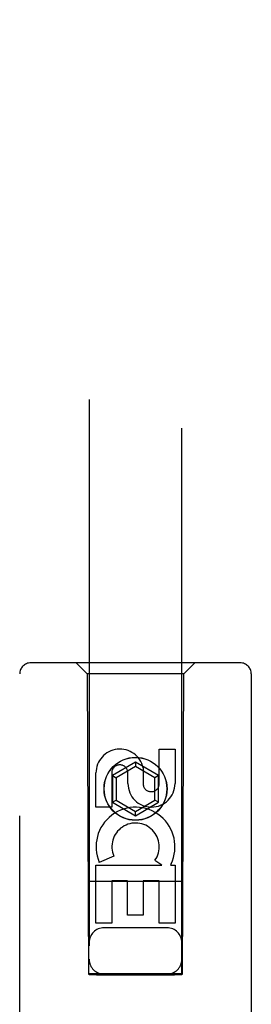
# Model space of a CAD drawing. Header units: inches. Extents: x 0 to 268, y 0 to 174.
# Tile 67 of 92: x 94.79 to 95.415, y 89.864 to 92.521. Entities that reach past the tile are written whole.
import ezdxf

# ---------------------------------------------------------------- set-up
doc = ezdxf.new("R2010")
doc.units = ezdxf.units.IN
doc.header["$LTSCALE"] = 14.749625
doc.header["$MEASUREMENT"] = 0
doc.linetypes.add('HIDDEN', pattern=[0.2, 0.1, -0.1])
doc.layers.add('RIGHTHAND_DOOR_ASSEMBLY', color=7, linetype='CONTINUOUS')

msp = doc.modelspace()

# ---------------------------------------------------------------- linework, layer by layer
at = {"layer": 'RIGHTHAND_DOOR_ASSEMBLY', "color": 8, "linetype": 'HIDDEN'}
for p, q in [((94.9772, 123.9456), (94.9772, 89.944)), ((95.2272, 89.944), (95.2272, 123.9456)), ((95.3847, 90.7856), (94.8197, 90.7856)), ((94.9722, 90.7556), (94.9422, 90.7856)), ((95.2322, 90.7556), (95.2622, 90.7856)), ((94.7897, 88.8981), (94.7897, 90.7556)), ((94.9722, 90.7556), (94.9757, 89.9456)), ((95.2322, 90.7556), (94.9722, 90.7556)), ((95.2287, 89.9456), (95.2322, 90.7556)), ((95.4147, 90.7556), (95.4147, 88.8981)), ((95.1663, 90.4598), (95.1663, 90.5522)), ((95.1663, 90.5522), (95.2088, 90.5522)), ((95.2088, 90.5522), (95.2088, 90.4598)), ((95.1022, 90.5175), (95.0397, 90.4814)), ((95.1022, 90.5175), (95.1022, 90.5059)), ((95.1647, 90.4814), (95.1022, 90.5175)), ((95.1022, 90.5059), (95.0497, 90.4756)), ((95.1547, 90.4756), (95.1022, 90.5059)), ((95.1228, 90.5021), (95.1228, 90.4558)), ((94.9955, 90.3959), (94.9955, 90.4883)), ((95.038, 90.4883), (95.038, 90.3959)), ((95.0397, 90.4814), (95.0397, 90.4092)), ((95.0397, 90.4814), (95.0497, 90.4756)), ((95.0497, 90.4756), (95.0497, 90.415)), ((95.0819, 90.4598), (95.0819, 90.4883)), ((95.1647, 90.4814), (95.1547, 90.4756)), ((95.1547, 90.415), (95.1547, 90.4756)), ((95.1647, 90.4092), (95.1647, 90.4814)), ((95.0397, 90.4092), (95.0497, 90.415)), ((95.0397, 90.4092), (95.1022, 90.3731)), ((95.0497, 90.415), (95.1022, 90.3847)), ((95.1022, 90.3847), (95.1547, 90.415)), ((95.1022, 90.3731), (95.1647, 90.4092)), ((95.1647, 90.4092), (95.1547, 90.415)), ((95.038, 90.3959), (94.9955, 90.3959)), ((95.1022, 90.3731), (95.1022, 90.3847)), ((95.0436, 90.264), (95.0045, 90.2471)), ((95.1731, 90.2396), (95.1546, 90.2526)), ((94.9955, 90.0835), (94.9955, 90.2396)), ((94.9955, 90.2396), (95.1731, 90.2396)), ((95.1983, 90.2431), (95.1965, 90.2396)), ((95.1965, 90.2396), (95.2088, 90.2396)), ((95.2088, 90.2396), (95.2088, 90.0835)), ((95.038, 90.197), (95.038, 90.0835)), ((95.0804, 90.197), (95.038, 90.197)), ((95.0804, 90.1048), (95.0804, 90.197)), ((95.1229, 90.197), (95.1229, 90.1048)), ((95.1663, 90.197), (95.1229, 90.197)), ((95.1663, 90.0835), (95.1663, 90.197)), ((95.2298, 90.1956), (94.9746, 90.1956)), ((95.1229, 90.1048), (95.0804, 90.1048)), ((95.038, 90.0835), (94.9955, 90.0835)), ((95.1872, 90.0706), (95.0172, 90.0706)), ((95.2088, 90.0835), (95.1663, 90.0835)), ((94.9757, 89.9456), (95.2287, 89.9456)), ((94.978, 89.947), (94.9796, 89.947)), ((94.9796, 89.947), (94.9845, 89.947)), ((94.983, 89.9439), (94.9796, 89.9439)), ((94.9972, 89.9439), (94.983, 89.9439)), ((94.9845, 89.947), (95.2072, 89.947)), ((94.9972, 89.9439), (95.2072, 89.9439)), ((95.2072, 89.947), (95.2213, 89.947)), ((95.2199, 89.9439), (95.2072, 89.9439)), ((95.2248, 89.9439), (95.2199, 89.9439)), ((95.2213, 89.947), (95.2248, 89.947)), ((95.2263, 89.9439), (95.2248, 89.9439))]:
    msp.add_line(p, q, dxfattribs=at)
for points in [[(94.9772, 89.9469), (94.9773, 89.9469), (94.9776, 89.9469), (94.978, 89.947)], [(94.9796, 89.9439), (94.978, 89.9439), (94.9776, 89.9439), (94.9773, 89.944), (94.9772, 89.944)], [(95.2248, 89.947), (95.2263, 89.947), (95.2268, 89.9469), (95.2271, 89.9469), (95.2272, 89.9469)], [(95.2272, 89.944), (95.2271, 89.944), (95.2268, 89.9439), (95.2263, 89.9439)]]:
    msp.add_lwpolyline(points, dxfattribs=at)
for radius in [0.085, 0.0845]:
    msp.add_circle((95.1022, 90.4456), radius, dxfattribs=at)
for centre, radius, start, end in [((94.8197, 90.7556), 0.03, 90, 180), ((95.3847, 90.7556), 0.03, 0, 90), ((95.0599, 90.4884), 0.0644, 12.2995, 180.0775), ((95.0599, 90.4883), 0.0219, 359.9011, 180), ((95.1453, 90.4598), 0.0635, 180, 360), ((95.1444, 90.4598), 0.0219, 190.307, 360), ((95.1023, 90.2894), 0.1065, 334.2636, 203.4027), ((95.1023, 90.2894), 0.0639, 324.8895, 203.4026), ((95.0172, 90.0306), 0.04, 90, 180), ((95.1872, 90.0306), 0.04, 0, 90), ((95.0172, 89.9856), 0.04, 180, 270), ((95.1872, 89.9856), 0.04, 270, 360)]:
    msp.add_arc(centre, radius, start, end, dxfattribs=at)

doc.saveas('drawing.dxf')
